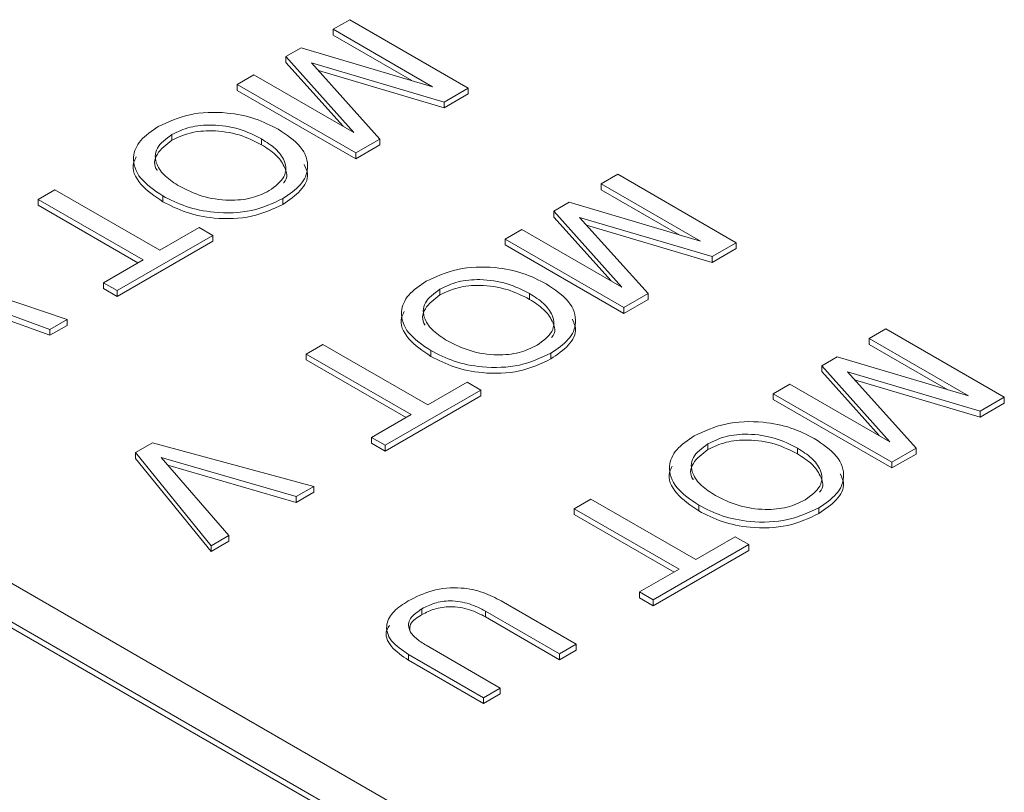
# Model space of a CAD drawing. Header units: inches. Extents: x 0.5 to 33, y 0.5 to 21.5.
# Tile 24 of 35: x 14.112 to 14.527, y 13.069 to 13.396. Entities that reach past the tile are written whole.
import ezdxf

# ---------------------------------------------------------------- set-up
doc = ezdxf.new("R2010")
doc.units = ezdxf.units.IN
doc.header["$MEASUREMENT"] = 0

msp = doc.modelspace()

# ---------------------------------------------------------------- linework, layer by layer
at = {"color": 7, "linetype": 'Continuous', "lineweight": 15}
for p, q in [((14.24386, 13.39144), (14.25092, 13.39551)), ((14.25092, 13.39551), (14.30097, 13.36662)), ((14.28583, 13.36721), (14.24386, 13.39144)), ((14.24386, 13.39144), (14.24386, 13.38899)), ((14.27709, 13.36981), (14.24386, 13.38899)), ((14.22391, 13.37992), (14.23041, 13.38367)), ((14.23041, 13.38367), (14.28583, 13.36721)), ((14.25263, 13.34785), (14.22391, 13.37992)), ((14.22391, 13.37992), (14.22391, 13.37747)), ((14.24809, 13.35047), (14.22391, 13.37747)), ((14.29076, 13.36073), (14.2348, 13.37733)), ((14.2348, 13.37733), (14.26369, 13.3451)), ((14.20344, 13.3681), (14.21049, 13.37218)), ((14.21049, 13.37218), (14.25263, 13.34785)), ((14.29076, 13.35828), (14.23779, 13.37399)), ((14.20344, 13.3681), (14.20344, 13.36565)), ((14.25349, 13.33921), (14.20344, 13.3681)), ((14.25349, 13.33676), (14.20344, 13.36565)), ((14.30097, 13.36662), (14.29076, 13.36073)), ((14.30097, 13.36417), (14.29076, 13.35828)), ((14.30097, 13.36662), (14.30097, 13.36417)), ((14.29076, 13.36073), (14.29076, 13.35828)), ((14.17586, 13.347), (14.17586, 13.34455)), ((14.2137, 13.34514), (14.2137, 13.34269)), ((14.26369, 13.3451), (14.25349, 13.33921)), ((14.26369, 13.34265), (14.25349, 13.33676)), ((14.26369, 13.3451), (14.26369, 13.34265)), ((14.25349, 13.33921), (14.25349, 13.33676)), ((14.357, 13.32613), (14.36406, 13.3302)), ((14.36406, 13.3302), (14.41411, 13.30131)), ((14.39897, 13.3019), (14.357, 13.32613)), ((14.357, 13.32613), (14.357, 13.32368)), ((14.11938, 13.31958), (14.12644, 13.32365)), ((14.12644, 13.32365), (14.17071, 13.29809)), ((14.39023, 13.3045), (14.357, 13.32368)), ((14.16365, 13.29402), (14.11938, 13.31958)), ((14.11938, 13.31958), (14.11938, 13.31713)), ((14.17199, 13.32106), (14.17199, 13.31861)), ((14.22271, 13.31996), (14.22271, 13.31751)), ((14.33705, 13.31461), (14.34354, 13.31836)), ((14.34354, 13.31836), (14.39897, 13.3019)), ((14.16153, 13.29279), (14.11938, 13.31713)), ((14.36577, 13.28254), (14.33705, 13.31461)), ((14.33705, 13.31461), (14.33705, 13.31216)), ((14.36123, 13.28516), (14.33705, 13.31216)), ((14.4039, 13.29542), (14.34794, 13.31202)), ((14.34794, 13.31202), (14.37683, 13.27979)), ((14.17071, 13.29809), (14.18739, 13.30773)), ((14.18739, 13.30773), (14.19317, 13.30439)), ((14.31657, 13.30279), (14.32363, 13.30687)), ((14.32363, 13.30687), (14.36577, 13.28254)), ((14.4039, 13.29297), (14.35093, 13.30868)), ((14.19317, 13.30439), (14.15275, 13.28105)), ((14.19317, 13.30194), (14.15275, 13.27861)), ((14.19317, 13.30439), (14.19317, 13.30194)), ((14.31657, 13.30279), (14.31657, 13.30034)), ((14.36662, 13.2739), (14.31657, 13.30279)), ((14.41411, 13.30131), (14.4039, 13.29542)), ((14.41411, 13.30131), (14.41411, 13.29886)), ((14.36662, 13.27145), (14.31657, 13.30034)), ((14.41411, 13.29886), (14.4039, 13.29297)), ((14.14697, 13.28439), (14.16365, 13.29402)), ((14.4039, 13.29542), (14.4039, 13.29297)), ((14.0685, 13.29021), (14.13158, 13.26883)), ((14.14697, 13.28439), (14.14697, 13.28194)), ((14.15275, 13.28105), (14.14697, 13.28439)), ((14.1243, 13.26463), (14.07582, 13.28237)), ((14.15275, 13.27861), (14.14697, 13.28194)), ((14.15275, 13.28105), (14.15275, 13.27861)), ((14.289, 13.28169), (14.289, 13.27924)), ((14.1243, 13.26218), (14.07698, 13.2795)), ((14.32684, 13.27982), (14.32684, 13.27738)), ((14.37683, 13.27979), (14.36662, 13.2739)), ((14.37683, 13.27734), (14.36662, 13.27145)), ((14.37683, 13.27979), (14.37683, 13.27734)), ((14.36662, 13.2739), (14.36662, 13.27145)), ((14.13158, 13.26883), (14.1243, 13.26463)), ((14.13158, 13.26883), (14.13158, 13.26638)), ((14.13158, 13.26638), (14.1243, 13.26218)), ((14.1243, 13.26463), (14.1243, 13.26218)), ((14.47013, 13.26081), (14.47719, 13.26489)), ((14.47719, 13.26489), (14.52724, 13.236)), ((14.5121, 13.23659), (14.47013, 13.26081)), ((14.47013, 13.26081), (14.47013, 13.25837)), ((14.23252, 13.25427), (14.23957, 13.25834)), ((14.23957, 13.25834), (14.28385, 13.23278)), ((14.28513, 13.25575), (14.28513, 13.2533)), ((14.50336, 13.23918), (14.47013, 13.25837)), ((14.27679, 13.22871), (14.23252, 13.25427)), ((14.23252, 13.25427), (14.23252, 13.25182)), ((14.27467, 13.22748), (14.23252, 13.25182)), ((14.33584, 13.25465), (14.33584, 13.2522)), ((14.45018, 13.2493), (14.45668, 13.25305)), ((14.45668, 13.25305), (14.5121, 13.23659)), ((14.47891, 13.21723), (14.45018, 13.2493)), ((14.45018, 13.2493), (14.45018, 13.24685)), ((14.47436, 13.21985), (14.45018, 13.24685)), ((14.51704, 13.2301), (14.46107, 13.2467)), ((14.46107, 13.2467), (14.48997, 13.21448)), ((14.51704, 13.22766), (14.46407, 13.24337)), ((14.30631, 13.23908), (14.26588, 13.21574)), ((14.28385, 13.23278), (14.30053, 13.24241)), ((14.30053, 13.24241), (14.30631, 13.23908)), ((14.30631, 13.23908), (14.30631, 13.23663)), ((14.42971, 13.23748), (14.43677, 13.24155)), ((14.43677, 13.24155), (14.47891, 13.21723)), ((14.34804, 13.01888), (13.96974, 13.23727)), ((14.30631, 13.23663), (14.26588, 13.21329)), ((14.42971, 13.23748), (14.42971, 13.23503)), ((14.47976, 13.20859), (14.42971, 13.23748)), ((14.47976, 13.20614), (14.42971, 13.23503)), ((14.52724, 13.236), (14.51704, 13.2301)), ((14.52724, 13.236), (14.52724, 13.23355)), ((14.52724, 13.23355), (14.51704, 13.22766)), ((13.95559, 13.22911), (14.31975, 13.01888)), ((13.95559, 13.22666), (14.31763, 13.01766)), ((14.26011, 13.21908), (14.27679, 13.22871)), ((14.51704, 13.2301), (14.51704, 13.22766)), ((14.26011, 13.21908), (14.26011, 13.21663)), ((14.26588, 13.21574), (14.26011, 13.21908)), ((14.16766, 13.21682), (14.16042, 13.21264)), ((14.23581, 13.19838), (14.16766, 13.21682)), ((14.26588, 13.21329), (14.26011, 13.21663)), ((14.26588, 13.21574), (14.26588, 13.21329)), ((14.40214, 13.21638), (14.40214, 13.21393)), ((14.43998, 13.21451), (14.43998, 13.21206)), ((14.48997, 13.21448), (14.47976, 13.20859)), ((14.48997, 13.21448), (14.48997, 13.21203)), ((14.16042, 13.21264), (14.16042, 13.2102)), ((14.16042, 13.21264), (14.19236, 13.1733)), ((14.16042, 13.2102), (14.19236, 13.17085)), ((14.17129, 13.2106), (14.22835, 13.19408)), ((14.19984, 13.17762), (14.17129, 13.2106)), ((14.48997, 13.21203), (14.47976, 13.20614)), ((14.17412, 13.20733), (14.22835, 13.19163)), ((14.47976, 13.20859), (14.47976, 13.20614)), ((14.22835, 13.19408), (14.23581, 13.19838)), ((14.23581, 13.19838), (14.23581, 13.19593)), ((14.22835, 13.19163), (14.23581, 13.19593)), ((14.22835, 13.19408), (14.22835, 13.19163)), ((14.34565, 13.18895), (14.35271, 13.19303)), ((14.35271, 13.19303), (14.39699, 13.16747)), ((14.38993, 13.16339), (14.34565, 13.18895)), ((14.34565, 13.18895), (14.34565, 13.1865)), ((14.39827, 13.19043), (14.39827, 13.18799)), ((14.44898, 13.18934), (14.44898, 13.18689)), ((14.38781, 13.16217), (14.34565, 13.1865)), ((14.19236, 13.1733), (14.19984, 13.17762)), ((14.19984, 13.17762), (14.19984, 13.17517)), ((14.39699, 13.16747), (14.41367, 13.1771)), ((14.41367, 13.1771), (14.41944, 13.17377)), ((14.19236, 13.17085), (14.19984, 13.17517)), ((14.19236, 13.1733), (14.19236, 13.17085)), ((14.41944, 13.17377), (14.37902, 13.15043)), ((14.41944, 13.17377), (14.41944, 13.17132)), ((14.41944, 13.17132), (14.37902, 13.14798)), ((14.37324, 13.15376), (14.38993, 13.16339)), ((14.37324, 13.15376), (14.37324, 13.15131)), ((14.37902, 13.15043), (14.37324, 13.15376)), ((14.31491, 13.14997), (14.34656, 13.13169)), ((14.37902, 13.14798), (14.37324, 13.15131)), ((14.37902, 13.15043), (14.37902, 13.14798)), ((14.28142, 13.14668), (14.28142, 13.14423)), ((14.33951, 13.12762), (14.30823, 13.14568)), ((14.30823, 13.14568), (14.30823, 13.14323)), ((14.33951, 13.12517), (14.30823, 13.14323)), ((14.2832, 13.13123), (14.31448, 13.11317)), ((14.34656, 13.13169), (14.33951, 13.12762)), ((14.34656, 13.13169), (14.34656, 13.12924)), ((14.30742, 13.1091), (14.27577, 13.12737)), ((14.27577, 13.12737), (14.27577, 13.12492)), ((14.34656, 13.12924), (14.33951, 13.12517)), ((14.33951, 13.12762), (14.33951, 13.12517)), ((14.30742, 13.10665), (14.27577, 13.12492)), ((14.31448, 13.11317), (14.30742, 13.1091)), ((14.31448, 13.11072), (14.30742, 13.10665)), ((14.31448, 13.11317), (14.31448, 13.11072)), ((14.30742, 13.1091), (14.30742, 13.10665))]:
    msp.add_line(p, q, dxfattribs=at)
for points, knots in [([(14.17009, 13.35034), (14.17428, 13.3523), (14.18265, 13.35622), (14.19824, 13.35673), (14.21131, 13.35403), (14.21761, 13.35082), (14.22076, 13.34921)], [0, 0, 0, 0, 0.2796376, 0.5587266, 0.7790967, 1, 1, 1, 1]), ([(14.2137, 13.34514), (14.21069, 13.34666), (14.20467, 13.3497), (14.19363, 13.35142), (14.18316, 13.3505), (14.1783, 13.34817), (14.17586, 13.347)], [0, 0, 0, 0, 0.280663, 0.560172, 0.77993, 1, 1, 1, 1]), ([(14.17199, 13.32106), (14.1685, 13.32342), (14.16153, 13.32813), (14.1586, 13.33688), (14.16186, 13.34478), (14.16735, 13.34848), (14.17009, 13.35034)], [0, 0, 0, 0, 0.280341, 0.559619, 0.77956, 1, 1, 1, 1]), ([(14.17586, 13.347), (14.17337, 13.34516), (14.16839, 13.34146), (14.16873, 13.33467), (14.17274, 13.32918), (14.17695, 13.32649), (14.17905, 13.32513)], [0, 0, 0, 0, 0.279036, 0.558219, 0.778874, 1, 1, 1, 1]), ([(14.2137, 13.34269), (14.21069, 13.34421), (14.20467, 13.34725), (14.19363, 13.34897), (14.18316, 13.34805), (14.1783, 13.34572), (14.17586, 13.34455)], [0, 0, 0, 0, 0.280663, 0.560172, 0.77993, 1, 1, 1, 1]), ([(14.22076, 13.34921), (14.22425, 13.34686), (14.23122, 13.34215), (14.23414, 13.33341), (14.23091, 13.32551), (14.22544, 13.32181), (14.22271, 13.31996)], [0, 0, 0, 0, 0.280352, 0.559666, 0.779606, 1, 1, 1, 1]), ([(14.17586, 13.34455), (14.17346, 13.34273), (14.16865, 13.33908), (14.16803, 13.33396), (14.16959, 13.33184), (14.1696, 13.33182)], [0, 0, 0, 0, 0.497203, 0.994669, 1, 1, 1, 1]), ([(14.21693, 13.32329), (14.21941, 13.32514), (14.22438, 13.32883), (14.22403, 13.33561), (14.22001, 13.34109), (14.2158, 13.34379), (14.2137, 13.34514)], [0, 0, 0, 0, 0.279017, 0.55818, 0.778868, 1, 1, 1, 1]), ([(14.223, 13.3266), (14.22302, 13.32662), (14.22511, 13.32859), (14.22373, 13.33323), (14.22007, 13.33863), (14.21583, 13.34133), (14.2137, 13.34269)], [0, 0, 0, 0, 0.004867, 0.39018, 0.694783, 1, 1, 1, 1]), ([(14.17199, 13.31861), (14.16859, 13.32095), (14.1618, 13.32563), (14.1584, 13.33295), (14.16033, 13.3367), (14.16075, 13.33751)], [0, 0, 0, 0, 0.440181, 0.878694, 1, 1, 1, 1]), ([(14.23172, 13.33429), (14.23233, 13.33298), (14.23403, 13.32933), (14.23073, 13.32304), (14.22538, 13.31935), (14.22271, 13.31751)], [0, 0, 0, 0, 0.218857, 0.609026, 1, 1, 1, 1]), ([(14.17905, 13.32513), (14.18207, 13.32361), (14.1881, 13.32056), (14.19916, 13.31886), (14.20964, 13.31978), (14.2145, 13.32212), (14.21693, 13.32329)], [0, 0, 0, 0, 0.280661, 0.560163, 0.779912, 1, 1, 1, 1]), ([(14.22271, 13.31996), (14.21852, 13.31799), (14.21014, 13.31406), (14.19454, 13.31354), (14.18144, 13.31623), (14.17515, 13.31945), (14.17199, 13.32106)], [0, 0, 0, 0, 0.279657, 0.558719, 0.7791, 1, 1, 1, 1]), ([(14.22271, 13.31751), (14.21852, 13.31554), (14.21014, 13.31161), (14.19454, 13.31109), (14.18144, 13.31378), (14.17515, 13.317), (14.17199, 13.31861)], [0, 0, 0, 0, 0.279657, 0.558719, 0.7791, 1, 1, 1, 1]), ([(14.28323, 13.28502), (14.28742, 13.28698), (14.29579, 13.2909), (14.31138, 13.29142), (14.32445, 13.28872), (14.33075, 13.28551), (14.3339, 13.2839)], [0, 0, 0, 0, 0.2796376, 0.5587266, 0.7790967, 1, 1, 1, 1]), ([(14.28513, 13.25575), (14.28164, 13.25811), (14.27467, 13.26282), (14.27174, 13.27157), (14.275, 13.27947), (14.28048, 13.28317), (14.28323, 13.28502)], [0, 0, 0, 0, 0.28034, 0.55962, 0.779561, 1, 1, 1, 1]), ([(14.32684, 13.27982), (14.32382, 13.28135), (14.31781, 13.28439), (14.30676, 13.28611), (14.29629, 13.28519), (14.29143, 13.28286), (14.289, 13.28169)], [0, 0, 0, 0, 0.280662, 0.560171, 0.779931, 1, 1, 1, 1]), ([(14.289, 13.28169), (14.28651, 13.27984), (14.28153, 13.27615), (14.28186, 13.26936), (14.28588, 13.26387), (14.29008, 13.26117), (14.29219, 13.25982)], [0, 0, 0, 0, 0.279037, 0.55822, 0.778874, 1, 1, 1, 1]), ([(14.32684, 13.27738), (14.32382, 13.2789), (14.31781, 13.28194), (14.30676, 13.28366), (14.29629, 13.28274), (14.29143, 13.28041), (14.289, 13.27924)], [0, 0, 0, 0, 0.280662, 0.560171, 0.779931, 1, 1, 1, 1]), ([(14.3339, 13.2839), (14.33739, 13.28154), (14.34436, 13.27684), (14.34727, 13.2681), (14.34405, 13.2602), (14.33858, 13.2565), (14.33584, 13.25465)], [0, 0, 0, 0, 0.280352, 0.559666, 0.779606, 1, 1, 1, 1]), ([(14.289, 13.27924), (14.2866, 13.27742), (14.28178, 13.27377), (14.28117, 13.26865), (14.28272, 13.26653), (14.28274, 13.26651)], [0, 0, 0, 0, 0.497204, 0.994669, 1, 1, 1, 1]), ([(14.33007, 13.25798), (14.33255, 13.25983), (14.33752, 13.26352), (14.33717, 13.2703), (14.33314, 13.27578), (14.32894, 13.27848), (14.32684, 13.27982)], [0, 0, 0, 0, 0.279017, 0.55818, 0.778868, 1, 1, 1, 1]), ([(14.33613, 13.26129), (14.33616, 13.26131), (14.33825, 13.26328), (14.33686, 13.26792), (14.33321, 13.27331), (14.32896, 13.27602), (14.32684, 13.27738)], [0, 0, 0, 0, 0.004865, 0.390179, 0.694783, 1, 1, 1, 1]), ([(14.28513, 13.2533), (14.28173, 13.25564), (14.27494, 13.26032), (14.27154, 13.26764), (14.27347, 13.27139), (14.27388, 13.2722)], [0, 0, 0, 0, 0.44018, 0.878694, 1, 1, 1, 1]), ([(14.34486, 13.26898), (14.34547, 13.26767), (14.34717, 13.26401), (14.34387, 13.25773), (14.33852, 13.25404), (14.33584, 13.2522)], [0, 0, 0, 0, 0.2188595, 0.6090275, 1, 1, 1, 1]), ([(14.29219, 13.25982), (14.29521, 13.2583), (14.30123, 13.25525), (14.3123, 13.25354), (14.32278, 13.25447), (14.32764, 13.25681), (14.33007, 13.25798)], [0, 0, 0, 0, 0.280661, 0.560164, 0.779912, 1, 1, 1, 1]), ([(14.33584, 13.25465), (14.33165, 13.25268), (14.32328, 13.24875), (14.30768, 13.24822), (14.29458, 13.25091), (14.28828, 13.25413), (14.28513, 13.25575)], [0, 0, 0, 0, 0.279658, 0.558718, 0.779102, 1, 1, 1, 1]), ([(14.33584, 13.2522), (14.33165, 13.25023), (14.32328, 13.2463), (14.30768, 13.24577), (14.29458, 13.24846), (14.28828, 13.25169), (14.28513, 13.2533)], [0, 0, 0, 0, 0.279658, 0.558718, 0.779102, 1, 1, 1, 1]), ([(14.39636, 13.21971), (14.40055, 13.22167), (14.40893, 13.22559), (14.42451, 13.2261), (14.43759, 13.22341), (14.44388, 13.22019), (14.44704, 13.21859)], [0, 0, 0, 0, 0.279638, 0.558727, 0.779094, 1, 1, 1, 1]), ([(14.39827, 13.19043), (14.39478, 13.19279), (14.38781, 13.1975), (14.38488, 13.20626), (14.38814, 13.21416), (14.39362, 13.21786), (14.39636, 13.21971)], [0, 0, 0, 0, 0.28034, 0.55962, 0.779561, 1, 1, 1, 1]), ([(14.43998, 13.21451), (14.43696, 13.21604), (14.43094, 13.21908), (14.4199, 13.2208), (14.40943, 13.21988), (14.40457, 13.21754), (14.40214, 13.21638)], [0, 0, 0, 0, 0.280665, 0.560173, 0.779931, 1, 1, 1, 1]), ([(14.43998, 13.21206), (14.43696, 13.21359), (14.43094, 13.21663), (14.4199, 13.21835), (14.40943, 13.21743), (14.40457, 13.21509), (14.40214, 13.21393)], [0, 0, 0, 0, 0.280665, 0.560173, 0.779931, 1, 1, 1, 1]), ([(14.44704, 13.21859), (14.45053, 13.21623), (14.4575, 13.21153), (14.46041, 13.20278), (14.45719, 13.19489), (14.45172, 13.19119), (14.44898, 13.18934)], [0, 0, 0, 0, 0.280353, 0.559665, 0.779606, 1, 1, 1, 1]), ([(14.40214, 13.21393), (14.39973, 13.2121), (14.39492, 13.20845), (14.39431, 13.20334), (14.39586, 13.20122), (14.39588, 13.20119)], [0, 0, 0, 0, 0.497204, 0.994663, 1, 1, 1, 1]), ([(14.40214, 13.21638), (14.39965, 13.21453), (14.39467, 13.21084), (14.395, 13.20405), (14.39902, 13.19856), (14.40322, 13.19586), (14.40533, 13.19451)], [0, 0, 0, 0, 0.279037, 0.558217, 0.778874, 1, 1, 1, 1]), ([(14.44321, 13.19267), (14.44569, 13.19451), (14.45065, 13.19821), (14.45031, 13.20499), (14.44628, 13.21047), (14.44208, 13.21316), (14.43998, 13.21451)], [0, 0, 0, 0, 0.279018, 0.558182, 0.77887, 1, 1, 1, 1]), ([(14.44927, 13.19598), (14.4493, 13.196), (14.45138, 13.19797), (14.45, 13.20261), (14.44635, 13.208), (14.4421, 13.21071), (14.43998, 13.21206)], [0, 0, 0, 0, 0.004867, 0.390182, 0.694786, 1, 1, 1, 1]), ([(14.39827, 13.18799), (14.39487, 13.19033), (14.38807, 13.19501), (14.38468, 13.20232), (14.3866, 13.20608), (14.38702, 13.20689)], [0, 0, 0, 0, 0.44018, 0.878694, 1, 1, 1, 1]), ([(14.458, 13.20367), (14.45861, 13.20236), (14.46031, 13.1987), (14.457, 13.19241), (14.45166, 13.18873), (14.44898, 13.18689)], [0, 0, 0, 0, 0.218856, 0.609027, 1, 1, 1, 1]), ([(14.40533, 13.19451), (14.40835, 13.19298), (14.41437, 13.18994), (14.42543, 13.18823), (14.43591, 13.18916), (14.44077, 13.1915), (14.44321, 13.19267)], [0, 0, 0, 0, 0.280661, 0.560164, 0.779912, 1, 1, 1, 1]), ([(14.44898, 13.18934), (14.44479, 13.18737), (14.43642, 13.18344), (14.42082, 13.18291), (14.40772, 13.1856), (14.40142, 13.18882), (14.39827, 13.19043)], [0, 0, 0, 0, 0.279658, 0.55872, 0.779102, 1, 1, 1, 1]), ([(14.44898, 13.18689), (14.44479, 13.18492), (14.43642, 13.18099), (14.42082, 13.18046), (14.40772, 13.18315), (14.40142, 13.18637), (14.39827, 13.18799)], [0, 0, 0, 0, 0.279658, 0.55872, 0.779102, 1, 1, 1, 1]), ([(14.27564, 13.15002), (14.2788, 13.15163), (14.2851, 13.15485), (14.29728, 13.15609), (14.30757, 13.15379), (14.31246, 13.15124), (14.31491, 13.14997)], [0, 0, 0, 0, 0.280617, 0.558815, 0.778974, 1, 1, 1, 1]), ([(14.27577, 13.12737), (14.27303, 13.1292), (14.26756, 13.13285), (14.26563, 13.13979), (14.26912, 13.14578), (14.27346, 13.1486), (14.27564, 13.15002)], [0, 0, 0, 0, 0.280359, 0.559099, 0.779176, 1, 1, 1, 1]), ([(14.30823, 13.14568), (14.3061, 13.14679), (14.30185, 13.149), (14.29387, 13.15041), (14.28649, 13.14927), (14.28311, 13.14755), (14.28142, 13.14668)], [0, 0, 0, 0, 0.280988, 0.559733, 0.779328, 1, 1, 1, 1]), ([(14.30823, 13.14323), (14.3061, 13.14434), (14.30185, 13.14655), (14.29387, 13.14796), (14.28649, 13.14682), (14.28311, 13.1451), (14.28142, 13.14423)], [0, 0, 0, 0, 0.280988, 0.559733, 0.779328, 1, 1, 1, 1]), ([(14.28142, 13.14668), (14.27953, 13.14541), (14.27577, 13.14287), (14.27539, 13.13796), (14.27866, 13.1341), (14.28168, 13.13219), (14.2832, 13.13123)], [0, 0, 0, 0, 0.280105, 0.55807, 0.778686, 1, 1, 1, 1]), ([(14.28142, 13.14423), (14.27937, 13.14297), (14.27613, 13.14095), (14.27628, 13.13827), (14.27634, 13.13728)], [0, 0, 0, 0, 0.629796, 1, 1, 1, 1]), ([(14.27577, 13.12492), (14.2731, 13.12674), (14.26776, 13.13036), (14.26541, 13.13617), (14.26727, 13.139), (14.26767, 13.13961)], [0, 0, 0, 0, 0.441666, 0.880781, 1, 1, 1, 1])]:
    msp.add_open_spline(points, degree=3, knots=knots, dxfattribs=at)

doc.saveas('drawing.dxf')
